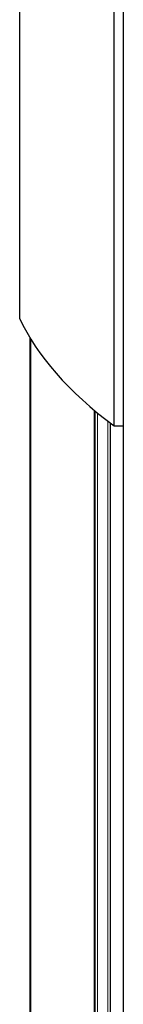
# Model space of a CAD drawing. Header units: millimetres. Extents: x 8 to 913, y 12 to 2661.
# Tile 25 of 39: x 335 to 354, y 2332 to 2514. Entities that reach past the tile are written whole.
import ezdxf

# ---------------------------------------------------------------- set-up
doc = ezdxf.new("R2010")
doc.units = ezdxf.units.MM

msp = doc.modelspace()

# ---------------------------------------------------------------- linework, layer by layer
at = {"color": 7, "linetype": 'Continuous', "lineweight": 30}
for p, q in [((335, 2573.7), (335, 2459.23)), ((352.52, 2439.33), (352.52, 2550.42)), ((354.25, 1381.72), (354.25, 2549.07)), ((336.93, 1475.17), (336.93, 2455.62)), ((349, 1488.69), (349, 2442.11)), ((351.88, 1490.98), (351.88, 2439.82)), ((352.52, 2439.33), (354.25, 2439.33))]:
    msp.add_line(p, q, dxfattribs=at)
at = {"color": 8, "linetype": 'Continuous', "lineweight": 0}
for p, q in [((337.05, 2455.43), (337.05, 1475.37)), ((348.81, 2442.27), (348.81, 1488.52)), ((349.47, 2441.72), (349.47, 1489.08)), ((351.39, 2440.19), (351.39, 1490.61))]:
    msp.add_line(p, q, dxfattribs=at)
at = {"color": 7, "linetype": 'Continuous', "lineweight": 30}
msp.add_ellipse((538.79, 2471.43), major_axis=(206.61, 0), ratio=0.359119, start_param=3.30673, end_param=3.588949, dxfattribs=at)

doc.saveas('drawing.dxf')
